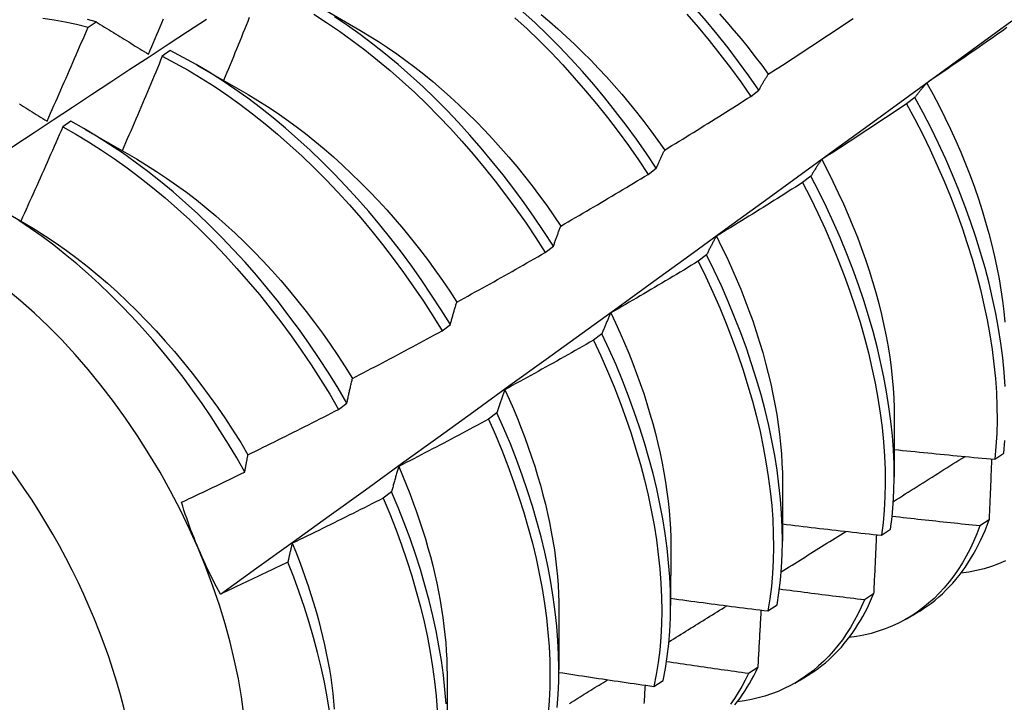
# Model space of a CAD drawing. Header units: inches. Extents: x 21 to 549, y 60 to 259.
# Tile 84 of 129: x 490.715 to 491.022, y 220.998 to 221.21. Entities that reach past the tile are written whole.
import ezdxf

# ---------------------------------------------------------------- set-up
doc = ezdxf.new("R2010")
doc.units = ezdxf.units.IN
doc.header["$MEASUREMENT"] = 0
doc.layers.add('Visible Edges(ANSI)', color=7, linetype='Continuous', lineweight=25)
doc.layers.add('Visible Tangent Edges(ANSI)', color=7, linetype='Continuous', lineweight=25)

msp = doc.modelspace()

# ---------------------------------------------------------------- linework, layer by layer
at = {"layer": 'Visible Edges(ANSI)'}
for p, q in [((490.80546, 221.21633), (490.82142, 221.2071)), ((490.73676, 221.20804), (490.73925, 221.20973)), ((490.76236, 221.20077), (490.75988, 221.19901)), ((490.77066, 221.19629), (490.78662, 221.18706)), ((490.94308, 221.18653), (490.94563, 221.18847)), ((490.9942, 221.18618), (490.99162, 221.18421)), ((490.73137, 221.17876), (490.72889, 221.17699)), ((490.73586, 221.17625), (490.75182, 221.16702)), ((490.91114, 221.16223), (490.91369, 221.16418)), ((490.96182, 221.16166), (490.95922, 221.1597)), ((490.70888, 221.15169), (490.71703, 221.14698)), ((490.87911, 221.13788), (490.88167, 221.13983)), ((490.92933, 221.13712), (490.92673, 221.13515)), ((490.84699, 221.11349), (490.84957, 221.11544)), ((490.89675, 221.11255), (490.89414, 221.11058)), ((490.81479, 221.08904), (490.81737, 221.091)), ((490.86407, 221.08796), (490.86145, 221.086)), ((490.98777, 221.08647), (490.98775, 221.06801)), ((491.01907, 221.0735), (491.02189, 221.0754)), ((490.95297, 221.06643), (490.95295, 221.04797)), ((490.83129, 221.06337), (490.82867, 221.0614)), ((491.01728, 221.05459), (491.01441, 221.05274)), ((490.98381, 221.04982), (490.98663, 221.05171)), ((490.91817, 221.04639), (490.91815, 221.02793)), ((490.98133, 221.03154), (490.97845, 221.0297)), ((490.88338, 221.02635), (490.88335, 221.00789)), ((490.94843, 221.02623), (490.95126, 221.02812)), ((490.99162, 221.02382), (490.99441, 221.02543)), ((490.94527, 221.0086), (490.94238, 221.00677)), ((490.84858, 221.00631), (490.84855, 220.98785)), ((490.91293, 221.00274), (490.91578, 221.00462)), ((490.95683, 221.00379), (490.95961, 221.00539))]:
    msp.add_line(p, q, dxfattribs=at)
at = {"layer": 'Visible Edges(ANSI)', "flags": 128}
for points in [[(490.91369, 221.16418), (490.91065, 221.1687), (490.90752, 221.17316), (490.90431, 221.17754), (490.90101, 221.18184), (490.89764, 221.18607), (490.89419, 221.1902), (490.89067, 221.19425), (490.88708, 221.19819), (490.88344, 221.20203), (490.87973, 221.20577), (490.87598, 221.20939), (490.87217, 221.2129)], [(490.94563, 221.18847), (490.94251, 221.19293), (490.9393, 221.19732), (490.93601, 221.20163), (490.93264, 221.20586), (490.92919, 221.21), (490.92568, 221.21405)], [(490.67819, 221.14757), (490.68416, 221.15154), (490.69012, 221.15551), (490.69608, 221.15947), (490.70205, 221.16343), (490.70802, 221.16739), (490.71398, 221.17134), (490.71995, 221.17529), (490.72592, 221.17923), (490.73189, 221.18317), (490.73786, 221.1871), (490.74383, 221.19103), (490.7498, 221.19495), (490.75577, 221.19887), (490.76174, 221.20279), (490.76772, 221.2067), (490.77369, 221.2106)], [(490.72272, 221.21087), (490.72618, 221.21037), (490.72968, 221.20973), (490.73321, 221.20896), (490.73676, 221.20804)], [(490.73925, 221.20973), (490.73661, 221.21041)], [(490.73925, 221.20973), (490.73992, 221.20931), (490.74059, 221.2089), (490.74127, 221.20848), (490.74194, 221.20807), (490.74262, 221.20765), (490.7433, 221.20724), (490.74398, 221.20682), (490.74465, 221.2064), (490.74533, 221.20598), (490.74601, 221.20556), (490.74669, 221.20514), (490.74738, 221.20472), (490.74806, 221.2043), (490.74874, 221.20388), (490.74943, 221.20346), (490.75011, 221.20304), (490.7508, 221.20262), (490.75148, 221.20219), (490.75217, 221.20177), (490.75286, 221.20135), (490.75355, 221.20092), (490.75424, 221.2005), (490.75493, 221.20007), (490.75562, 221.19964)], [(490.75562, 221.19964), (490.75614, 221.20087), (490.75666, 221.20209), (490.75718, 221.20331), (490.75769, 221.20453), (490.75821, 221.20575), (490.75873, 221.20698), (490.75924, 221.2082), (490.75975, 221.20942), (490.76027, 221.21065)], [(490.77798, 221.03151), (490.78928, 221.03963), (490.80058, 221.04776), (490.81186, 221.05589), (490.82314, 221.06402), (490.8344, 221.07214), (490.84565, 221.08027), (490.8569, 221.08839), (490.86813, 221.09652), (490.87935, 221.10464), (490.89057, 221.11276), (490.90177, 221.12088), (490.91296, 221.129), (490.92415, 221.13711), (490.93532, 221.14523), (490.94649, 221.15334), (490.95764, 221.16145), (490.96879, 221.16955), (490.97992, 221.17766), (490.99105, 221.18576), (491.00217, 221.19385), (491.01328, 221.20195), (491.02438, 221.21004)], [(490.78697, 221.21107), (490.78648, 221.20984), (490.78598, 221.20862), (490.78549, 221.20739), (490.78499, 221.20616), (490.7845, 221.20494), (490.784, 221.20371), (490.7835, 221.20249), (490.78301, 221.20126), (490.78251, 221.20004), (490.78201, 221.19881), (490.78151, 221.19759), (490.78101, 221.19636), (490.7805, 221.19514), (490.78, 221.19392), (490.7795, 221.19269), (490.77899, 221.19147)], [(490.80703, 221.21211), (490.81105, 221.20954), (490.81506, 221.20683), (490.81904, 221.20397), (490.82299, 221.20097), (490.82691, 221.19784), (490.8308, 221.19458), (490.83465, 221.1912), (490.83846, 221.18769), (490.84221, 221.18407), (490.84591, 221.18033), (490.84956, 221.17649), (490.85314, 221.17254), (490.85666, 221.1685), (490.86011, 221.16436), (490.86348, 221.16013), (490.86678, 221.15583), (490.86999, 221.15144), (490.87312, 221.14699), (490.87616, 221.14247), (490.87911, 221.13788)], [(490.88167, 221.13983), (490.87872, 221.14441), (490.87567, 221.14893), (490.87254, 221.15338), (490.86932, 221.15776), (490.86601, 221.16206), (490.86263, 221.16628), (490.85918, 221.17041), (490.85566, 221.17444), (490.85207, 221.17838), (490.84842, 221.18222), (490.84471, 221.18595), (490.84096, 221.18956), (490.83715, 221.19306), (490.8333, 221.19644), (490.8294, 221.19969), (490.82548, 221.20281), (490.82152, 221.20579), (490.81754, 221.20864), (490.81353, 221.21134)], [(490.86968, 221.21103), (490.87348, 221.20752), (490.87723, 221.20389), (490.88093, 221.20015), (490.88457, 221.1963), (490.88815, 221.19234), (490.89166, 221.18829), (490.89511, 221.18415), (490.89848, 221.17992), (490.90177, 221.17561), (490.90498, 221.17122), (490.9081, 221.16676), (490.91114, 221.16223)], [(490.87782, 221.21199), (490.88045, 221.20979), (490.88306, 221.20751), (490.88565, 221.20518), (490.88821, 221.20278), (490.89075, 221.20032), (490.89325, 221.1978), (490.89573, 221.19522), (490.89817, 221.19259), (490.90057, 221.18991), (490.90294, 221.18717), (490.90527, 221.18439), (490.90756, 221.18155), (490.90981, 221.17867), (490.91202, 221.17576), (490.91418, 221.1728), (490.9163, 221.1698)], [(490.92316, 221.21214), (490.92667, 221.20809), (490.93011, 221.20394), (490.93347, 221.19971), (490.93676, 221.19539), (490.93996, 221.191), (490.94308, 221.18653)], [(490.93332, 221.2122), (490.93561, 221.20964), (490.93786, 221.20704), (490.94007, 221.20439), (490.94225, 221.2017), (490.9444, 221.19898), (490.9465, 221.19621), (490.94856, 221.19341)], [(490.94856, 221.19341), (490.94967, 221.19412), (490.95078, 221.19484), (490.95188, 221.19555), (490.95299, 221.19627), (490.95409, 221.19698), (490.9552, 221.1977), (490.9563, 221.19842), (490.9574, 221.19913), (490.9585, 221.19985), (490.9596, 221.20058), (490.9607, 221.2013), (490.9618, 221.20202), (490.9629, 221.20274), (490.964, 221.20347), (490.9651, 221.20419), (490.9662, 221.20492), (490.96729, 221.20565), (490.96839, 221.20638), (490.96948, 221.20711), (490.97058, 221.20784), (490.97167, 221.20857), (490.97277, 221.2093), (490.97386, 221.21004), (490.97495, 221.21077)], [(490.72401, 221.17882), (490.72455, 221.18003), (490.72509, 221.18125), (490.72563, 221.18246), (490.72617, 221.18368), (490.72671, 221.18489), (490.72725, 221.18611), (490.72778, 221.18732), (490.72832, 221.18854), (490.72885, 221.18976), (490.72938, 221.19097), (490.72992, 221.19219), (490.73045, 221.19341), (490.73098, 221.19463), (490.73151, 221.19585), (490.73204, 221.19706), (490.73257, 221.19828), (490.73309, 221.1995), (490.73362, 221.20072), (490.73415, 221.20194), (490.73467, 221.20316), (490.7352, 221.20438), (490.73572, 221.2056), (490.73624, 221.20682), (490.73676, 221.20804)], [(490.82142, 221.2071), (490.8243, 221.2054), (490.82716, 221.20361), (490.83002, 221.20173), (490.83286, 221.19978), (490.83569, 221.19774), (490.8385, 221.19562), (490.8413, 221.19342), (490.84407, 221.19114), (490.84683, 221.18879), (490.84955, 221.18637), (490.85225, 221.18387), (490.85492, 221.18131), (490.85756, 221.17868), (490.86017, 221.17599), (490.86274, 221.17323), (490.86527, 221.17042), (490.86776, 221.16756), (490.87022, 221.16464), (490.87263, 221.16167), (490.875, 221.15865), (490.87731, 221.15558), (490.87958, 221.15248), (490.8818, 221.14933), (490.88397, 221.14614)], [(491.02284, 221.20794), (491.02176, 221.20718), (491.02069, 221.20642), (491.01961, 221.20566), (491.01853, 221.2049), (491.01745, 221.20414), (491.01637, 221.20339), (491.01529, 221.20263), (491.01421, 221.20188), (491.01312, 221.20112), (491.01204, 221.20037), (491.01096, 221.19962), (491.00987, 221.19887), (491.00879, 221.19812), (491.0077, 221.19737), (491.00661, 221.19663), (491.00553, 221.19588), (491.00444, 221.19513), (491.00335, 221.19439), (491.00226, 221.19365), (491.00117, 221.1929), (491.00008, 221.19216), (490.99899, 221.19142), (490.9979, 221.19068)], [(490.84957, 221.11544), (490.8467, 221.12007), (490.84374, 221.12464), (490.84069, 221.12915), (490.83755, 221.1336), (490.83432, 221.13798), (490.83102, 221.14227), (490.82763, 221.14649), (490.82418, 221.15061), (490.82065, 221.15464), (490.81706, 221.15858), (490.8134, 221.1624), (490.80969, 221.16613), (490.80593, 221.16973), (490.80212, 221.17322), (490.79827, 221.17659), (490.79437, 221.17984), (490.79045, 221.18295), (490.78649, 221.18592), (490.7825, 221.18876), (490.7785, 221.19146), (490.77448, 221.19401), (490.77044, 221.19642), (490.7664, 221.19867), (490.76236, 221.20077)], [(490.75988, 221.19901), (490.75937, 221.19778), (490.75886, 221.19655), (490.75835, 221.19532), (490.75783, 221.1941), (490.75732, 221.19287), (490.7568, 221.19164), (490.75629, 221.19041), (490.75577, 221.18918), (490.75525, 221.18796), (490.75474, 221.18673), (490.75422, 221.1855), (490.7537, 221.18428), (490.75318, 221.18305), (490.75266, 221.18182), (490.75213, 221.1806), (490.75161, 221.17937), (490.75109, 221.17815), (490.75056, 221.17692), (490.75004, 221.1757), (490.74951, 221.17447), (490.74898, 221.17325), (490.74846, 221.17202), (490.74793, 221.1708), (490.7474, 221.16958)], [(490.75988, 221.19901), (490.76392, 221.1969), (490.76796, 221.19464), (490.772, 221.19222), (490.77602, 221.18966), (490.78002, 221.18695), (490.784, 221.1841), (490.78796, 221.18111), (490.79188, 221.17799), (490.79577, 221.17474), (490.79963, 221.17136), (490.80343, 221.16786), (490.80719, 221.16425), (490.8109, 221.16052), (490.81455, 221.15668), (490.81813, 221.15274), (490.82165, 221.1487), (490.82511, 221.14457), (490.82848, 221.14035), (490.83178, 221.13605), (490.835, 221.13167), (490.83814, 221.12721), (490.84118, 221.1227), (490.84414, 221.11812), (490.84699, 221.11349)], [(490.94563, 221.18847), (490.94575, 221.18869), (490.94587, 221.18891), (490.94599, 221.18913), (490.9461, 221.18934), (490.94622, 221.18956), (490.94634, 221.18977), (490.94646, 221.18998), (490.94658, 221.19019), (490.9467, 221.1904), (490.94682, 221.19061), (490.94694, 221.19082), (490.94707, 221.19102), (490.94719, 221.19123), (490.94731, 221.19143), (490.94743, 221.19164), (490.94756, 221.19184), (490.94768, 221.19204), (490.94781, 221.19224), (490.94793, 221.19244), (490.94806, 221.19263), (490.94818, 221.19283), (490.94831, 221.19303), (490.94844, 221.19322), (490.94856, 221.19341)], [(490.9979, 221.19068), (490.99774, 221.19051), (490.99758, 221.19033), (490.99742, 221.19015), (490.99726, 221.18997), (490.9971, 221.18979), (490.99694, 221.18961), (490.99679, 221.18943), (490.99663, 221.18925), (490.99647, 221.18906), (490.99632, 221.18888), (490.99616, 221.18869), (490.99601, 221.18851), (490.99586, 221.18832), (490.9957, 221.18813), (490.99555, 221.18794), (490.9954, 221.18775), (490.99525, 221.18755), (490.9951, 221.18736), (490.99495, 221.18716), (490.9948, 221.18697), (490.99465, 221.18677), (490.9945, 221.18657), (490.99435, 221.18638), (490.9942, 221.18618)], [(490.9979, 221.19068), (490.99985, 221.18713), (491.00172, 221.18355), (491.00352, 221.17995), (491.00525, 221.17634), (491.0069, 221.17272), (491.00847, 221.16909), (491.00996, 221.16546), (491.01137, 221.16183), (491.0127, 221.1582), (491.01395, 221.15458), (491.01512, 221.15096), (491.01621, 221.14736), (491.01721, 221.14378), (491.01813, 221.14022), (491.01897, 221.13668), (491.01972, 221.13317), (491.02038, 221.12969), (491.02096, 221.12625), (491.02145, 221.12284), (491.02185, 221.11947), (491.02216, 221.11615)], [(490.78662, 221.18706), (490.78962, 221.18527), (490.79262, 221.18338), (490.7956, 221.1814), (490.79858, 221.17932), (490.80154, 221.17716), (490.80448, 221.17491), (490.8074, 221.17257), (490.8103, 221.17015), (490.81317, 221.16765), (490.81601, 221.16508), (490.81883, 221.16243), (490.82161, 221.15971), (490.82436, 221.15693), (490.82707, 221.15407), (490.82974, 221.15115), (490.83237, 221.14817), (490.83495, 221.14514), (490.83748, 221.14204), (490.83997, 221.13889), (490.8424, 221.13569), (490.84478, 221.13244), (490.8471, 221.12915), (490.84937, 221.12581), (490.85157, 221.12244)], [(490.9163, 221.1698), (490.91742, 221.17049), (490.91855, 221.17117), (490.91967, 221.17186), (490.92079, 221.17255), (490.92191, 221.17324), (490.92303, 221.17393), (490.92415, 221.17462), (490.92527, 221.17531), (490.92639, 221.17601), (490.9275, 221.1767), (490.92862, 221.1774), (490.92974, 221.17809), (490.93085, 221.17879), (490.93197, 221.17949), (490.93308, 221.18019), (490.9342, 221.18089), (490.93531, 221.18159), (490.93642, 221.18229), (490.93753, 221.183), (490.93864, 221.1837), (490.93975, 221.18441), (490.94086, 221.18512), (490.94197, 221.18582), (490.94308, 221.18653)], [(491.02231, 221.0962), (491.02199, 221.1006), (491.02154, 221.10508), (491.02096, 221.10962), (491.02023, 221.11422), (491.01938, 221.11887), (491.0184, 221.12357), (491.01728, 221.12831), (491.01603, 221.13308), (491.01466, 221.13788), (491.01315, 221.14271), (491.01152, 221.14755), (491.00977, 221.15241), (491.0079, 221.15726), (491.0059, 221.16212), (491.00379, 221.16697), (491.00156, 221.17181), (490.99922, 221.17662), (490.99676, 221.18142), (490.9942, 221.18618)], [(490.71538, 221.18416), (490.71604, 221.18375), (490.7167, 221.18334), (490.71736, 221.18293), (490.71802, 221.18252), (490.71868, 221.18211), (490.71934, 221.1817), (490.72001, 221.18129), (490.72067, 221.18088), (490.72134, 221.18047), (490.72201, 221.18006), (490.72267, 221.17964), (490.72334, 221.17923), (490.72401, 221.17882)], [(490.99162, 221.18421), (490.99052, 221.18348), (490.98943, 221.18274), (490.98833, 221.18201), (490.98724, 221.18128), (490.98614, 221.18055), (490.98504, 221.17981), (490.98394, 221.17908), (490.98285, 221.17836), (490.98175, 221.17763), (490.98065, 221.1769), (490.97955, 221.17618), (490.97844, 221.17545), (490.97734, 221.17473), (490.97624, 221.174), (490.97514, 221.17328), (490.97403, 221.17256), (490.97293, 221.17184), (490.97182, 221.17112), (490.97072, 221.17041), (490.96961, 221.16969), (490.96851, 221.16897), (490.9674, 221.16826), (490.96629, 221.16755), (490.96518, 221.16683)], [(490.99162, 221.18421), (490.99417, 221.17945), (490.99661, 221.17466), (490.99895, 221.16984), (491.00117, 221.165), (491.00327, 221.16015), (491.00526, 221.1553), (491.00712, 221.15044), (491.00887, 221.14558), (491.01049, 221.14074), (491.01198, 221.13592), (491.01335, 221.13112), (491.01458, 221.12635), (491.01569, 221.12161), (491.01667, 221.11691), (491.01751, 221.11227), (491.01822, 221.10767), (491.0188, 221.10314), (491.01924, 221.09866), (491.01955, 221.09426), (491.01972, 221.08994), (491.01976, 221.08569), (491.01966, 221.08154), (491.01943, 221.07747), (491.01907, 221.0735)], [(490.81737, 221.091), (490.8146, 221.09568), (490.81173, 221.1003), (490.80876, 221.10487), (490.80571, 221.10938), (490.80256, 221.11382), (490.79933, 221.11819), (490.79602, 221.12248), (490.79263, 221.12669), (490.78917, 221.13081), (490.78564, 221.13484), (490.78204, 221.13877), (490.77839, 221.14259), (490.77467, 221.1463), (490.77091, 221.14991), (490.7671, 221.15339), (490.76324, 221.15675), (490.75934, 221.15998), (490.75541, 221.16309), (490.75145, 221.16606), (490.74747, 221.16889), (490.74346, 221.17158), (490.73944, 221.17412), (490.73541, 221.17652), (490.73137, 221.17876)], [(490.72889, 221.17699), (490.72835, 221.17577), (490.72782, 221.17454), (490.72728, 221.17332), (490.72674, 221.17209), (490.72621, 221.17087), (490.72567, 221.16964), (490.72513, 221.16842), (490.72459, 221.1672), (490.72405, 221.16597), (490.72351, 221.16475), (490.72296, 221.16353), (490.72242, 221.16231), (490.72188, 221.16109), (490.72133, 221.15986), (490.72079, 221.15864), (490.72024, 221.15742), (490.71969, 221.1562), (490.71914, 221.15498), (490.71859, 221.15376), (490.71804, 221.15254), (490.71749, 221.15132), (490.71694, 221.1501), (490.71639, 221.14888), (490.71584, 221.14766)], [(490.72889, 221.17699), (490.73293, 221.17474), (490.73696, 221.17233), (490.74098, 221.16978), (490.74498, 221.16708), (490.74897, 221.16424), (490.75293, 221.16126), (490.75685, 221.15814), (490.76075, 221.1549), (490.7646, 221.15153), (490.76841, 221.14804), (490.77217, 221.14443), (490.77588, 221.1407), (490.77953, 221.13687), (490.78312, 221.13294), (490.78665, 221.1289), (490.7901, 221.12478), (490.79349, 221.12056), (490.79679, 221.11626), (490.80002, 221.11189), (490.80316, 221.10744), (490.80621, 221.10293), (490.80917, 221.09835), (490.81203, 221.09372), (490.81479, 221.08904)], [(490.91369, 221.16418), (490.9138, 221.16443), (490.9139, 221.16467), (490.91401, 221.16492), (490.91411, 221.16516), (490.91422, 221.1654), (490.91432, 221.16565), (490.91443, 221.16589), (490.91453, 221.16613), (490.91464, 221.16636), (490.91475, 221.1666), (490.91486, 221.16684), (490.91497, 221.16707), (490.91507, 221.16731), (490.91518, 221.16754), (490.91529, 221.16777), (490.9154, 221.168), (490.91551, 221.16823), (490.91563, 221.16846), (490.91574, 221.16868), (490.91585, 221.16891), (490.91596, 221.16914), (490.91607, 221.16936), (490.91619, 221.16958), (490.9163, 221.1698)], [(490.75182, 221.16702), (490.75497, 221.16514), (490.7581, 221.16317), (490.76123, 221.16109), (490.76434, 221.15891), (490.76743, 221.15664), (490.7705, 221.15427), (490.77355, 221.15182), (490.77657, 221.14927), (490.77957, 221.14664), (490.78253, 221.14392), (490.78545, 221.14112), (490.78834, 221.13824), (490.79119, 221.13529), (490.79399, 221.13226), (490.79674, 221.12916), (490.79945, 221.126), (490.80211, 221.12277), (490.80471, 221.11948), (490.80726, 221.11613), (490.80975, 221.11273), (490.81218, 221.10929), (490.81455, 221.1058), (490.81686, 221.10226), (490.8191, 221.09869)], [(490.96518, 221.16683), (490.96503, 221.16663), (490.96489, 221.16643), (490.96474, 221.16622), (490.9646, 221.16601), (490.96445, 221.16581), (490.96431, 221.1656), (490.96417, 221.16539), (490.96402, 221.16518), (490.96388, 221.16497), (490.96374, 221.16475), (490.9636, 221.16454), (490.96346, 221.16432), (490.96332, 221.16411), (490.96318, 221.16389), (490.96304, 221.16367), (490.9629, 221.16345), (490.96276, 221.16323), (490.96263, 221.16301), (490.96249, 221.16279), (490.96236, 221.16256), (490.96222, 221.16234), (490.96208, 221.16211), (490.96195, 221.16189), (490.96182, 221.16166)], [(490.96518, 221.16683), (490.96697, 221.16341), (490.96869, 221.15997), (490.97035, 221.15652), (490.97193, 221.15306), (490.97345, 221.14959), (490.97489, 221.14612), (490.97627, 221.14265), (490.97757, 221.13917), (490.9788, 221.13571), (490.97995, 221.13225), (490.98103, 221.12881), (490.98203, 221.12538), (490.98295, 221.12196), (490.9838, 221.11857), (490.98456, 221.1152), (490.98524, 221.11186), (490.98585, 221.10855), (490.98637, 221.10528), (490.9868, 221.10204), (490.98716, 221.09884), (490.98744, 221.09568), (490.98763, 221.09256), (490.98774, 221.08949), (490.98778, 221.08647)], [(490.88397, 221.14614), (490.88511, 221.1468), (490.88625, 221.14746), (490.88739, 221.14812), (490.88852, 221.14878), (490.88966, 221.14945), (490.89079, 221.15011), (490.89193, 221.15078), (490.89306, 221.15144), (490.8942, 221.15211), (490.89533, 221.15278), (490.89647, 221.15344), (490.8976, 221.15411), (490.89873, 221.15479), (490.89986, 221.15546), (490.90099, 221.15613), (490.90212, 221.1568), (490.90325, 221.15748), (490.90438, 221.15816), (490.90551, 221.15883), (490.90663, 221.15951), (490.90776, 221.16019), (490.90889, 221.16087), (490.91001, 221.16155), (490.91114, 221.16223)], [(490.98663, 221.05171), (490.98711, 221.05559), (490.98746, 221.05957), (490.98767, 221.06365), (490.98775, 221.06782), (490.98769, 221.07208), (490.9875, 221.07642), (490.98717, 221.08083), (490.98671, 221.08531), (490.98612, 221.08985), (490.98539, 221.09445), (490.98453, 221.09911), (490.98353, 221.10381), (490.98241, 221.10855), (490.98116, 221.11333), (490.97977, 221.11813), (490.97826, 221.12296), (490.97662, 221.1278), (490.97486, 221.13265), (490.97298, 221.13751), (490.97098, 221.14237), (490.96886, 221.14722), (490.96662, 221.15205), (490.96427, 221.15687), (490.96182, 221.16166)], [(490.95922, 221.1597), (490.95811, 221.15899), (490.957, 221.15828), (490.95589, 221.15757), (490.95477, 221.15687), (490.95366, 221.15616), (490.95255, 221.15546), (490.95143, 221.15475), (490.95031, 221.15405), (490.9492, 221.15335), (490.94808, 221.15265), (490.94696, 221.15195), (490.94585, 221.15125), (490.94473, 221.15056), (490.94361, 221.14986), (490.94249, 221.14917), (490.94137, 221.14847), (490.94025, 221.14778), (490.93913, 221.14709), (490.938, 221.1464), (490.93688, 221.14571), (490.93576, 221.14502), (490.93463, 221.14433), (490.93351, 221.14365), (490.93238, 221.14296)], [(490.95922, 221.1597), (490.96167, 221.15491), (490.96401, 221.15009), (490.96624, 221.14525), (490.96835, 221.1404), (490.97034, 221.13554), (490.97222, 221.13069), (490.97397, 221.12583), (490.9756, 221.12099), (490.9771, 221.11616), (490.97847, 221.11136), (490.97972, 221.10659), (490.98083, 221.10185), (490.98181, 221.09715), (490.98266, 221.0925), (490.98338, 221.0879), (490.98397, 221.08336), (490.98442, 221.07889), (490.98473, 221.07448), (490.98492, 221.07015), (490.98496, 221.0659), (490.98487, 221.06174), (490.98465, 221.05767), (490.9843, 221.05369), (490.98381, 221.04982)], [(490.78558, 221.06952), (490.78308, 221.07389), (490.7805, 221.07822), (490.77784, 221.08249), (490.77508, 221.08672), (490.77225, 221.09089), (490.76933, 221.09499), (490.76634, 221.09903), (490.76328, 221.10299), (490.76016, 221.10686), (490.75697, 221.11065), (490.75373, 221.11434), (490.75044, 221.11793), (490.74709, 221.12143), (490.74369, 221.12482), (490.74025, 221.12811), (490.73676, 221.13129), (490.73323, 221.13436), (490.72967, 221.13731), (490.72608, 221.14014), (490.72247, 221.14283), (490.71884, 221.14539), (490.71521, 221.14781)], [(490.71703, 221.14698), (490.7203, 221.14502), (490.72357, 221.14296), (490.72683, 221.14078), (490.73007, 221.1385), (490.73329, 221.13611), (490.73648, 221.13362), (490.73965, 221.13102), (490.74279, 221.12832), (490.7459, 221.12553), (490.74897, 221.12265), (490.752, 221.11969), (490.75499, 221.11664), (490.75794, 221.11351), (490.76083, 221.1103), (490.76368, 221.10702), (490.76648, 221.10368), (490.76921, 221.10027), (490.77189, 221.0968), (490.77451, 221.09327), (490.77706, 221.08969), (490.77954, 221.08606), (490.78195, 221.08238), (490.78429, 221.07866), (490.78655, 221.07491)], [(490.88167, 221.13983), (490.88176, 221.14011), (490.88186, 221.14038), (490.88195, 221.14066), (490.88204, 221.14093), (490.88213, 221.1412), (490.88222, 221.14147), (490.88232, 221.14174), (490.88241, 221.14201), (490.88251, 221.14228), (490.8826, 221.14254), (490.8827, 221.14281), (490.88279, 221.14307), (490.88289, 221.14333), (490.88298, 221.14359), (490.88308, 221.14385), (490.88318, 221.14411), (490.88328, 221.14437), (490.88337, 221.14463), (490.88347, 221.14488), (490.88357, 221.14514), (490.88367, 221.14539), (490.88377, 221.14564), (490.88387, 221.14589), (490.88397, 221.14614)], [(490.93238, 221.14296), (490.93225, 221.14273), (490.93212, 221.1425), (490.93198, 221.14226), (490.93185, 221.14203), (490.93172, 221.14179), (490.93159, 221.14156), (490.93146, 221.14132), (490.93133, 221.14108), (490.9312, 221.14084), (490.93107, 221.1406), (490.93095, 221.14036), (490.93082, 221.14011), (490.93069, 221.13987), (490.93057, 221.13963), (490.93044, 221.13938), (490.93032, 221.13913), (490.93019, 221.13888), (490.93007, 221.13863), (490.92994, 221.13838), (490.92982, 221.13813), (490.9297, 221.13788), (490.92958, 221.13763), (490.92945, 221.13737), (490.92933, 221.13712)], [(490.93238, 221.14296), (490.93402, 221.13968), (490.9356, 221.13639), (490.93711, 221.13309), (490.93856, 221.12979), (490.93995, 221.12648), (490.94126, 221.12317), (490.94252, 221.11986), (490.9437, 221.11656), (490.94481, 221.11327), (490.94585, 221.10998), (490.94683, 221.10671), (490.94773, 221.10345), (490.94856, 221.10021), (490.94932, 221.09699), (490.95001, 221.09379), (490.95062, 221.09061), (490.95117, 221.08747), (490.95164, 221.08435), (490.95204, 221.08127), (490.95237, 221.07822), (490.95263, 221.07521), (490.95281, 221.07224), (490.95292, 221.06931), (490.95296, 221.06643)], [(490.85157, 221.12244), (490.85272, 221.12307), (490.85388, 221.1237), (490.85503, 221.12434), (490.85618, 221.12497), (490.85734, 221.12561), (490.85849, 221.12624), (490.85964, 221.12688), (490.86079, 221.12752), (490.86194, 221.12816), (490.86309, 221.1288), (490.86423, 221.12944), (490.86538, 221.13009), (490.86653, 221.13073), (490.86768, 221.13138), (490.86882, 221.13202), (490.86997, 221.13267), (490.87111, 221.13332), (490.87226, 221.13397), (490.8734, 221.13462), (490.87454, 221.13527), (490.87568, 221.13592), (490.87683, 221.13657), (490.87797, 221.13723), (490.87911, 221.13788)], [(490.95126, 221.02812), (490.95187, 221.0319), (490.95234, 221.03579), (490.95267, 221.03978), (490.95288, 221.04386), (490.95295, 221.04803), (490.95288, 221.0523), (490.95268, 221.05664), (490.95235, 221.06105), (490.95188, 221.06554), (490.95128, 221.07008), (490.95054, 221.07469), (490.94967, 221.07935), (490.94867, 221.08405), (490.94754, 221.08879), (490.94628, 221.09357), (490.94489, 221.09838), (490.94337, 221.1032), (490.94172, 221.10805), (490.93996, 221.1129), (490.93807, 221.11776), (490.93606, 221.12262), (490.93393, 221.12747), (490.93169, 221.1323), (490.92933, 221.13712)], [(490.92673, 221.13515), (490.9256, 221.13447), (490.92447, 221.13379), (490.92335, 221.13311), (490.92222, 221.13243), (490.92109, 221.13175), (490.91996, 221.13107), (490.91882, 221.1304), (490.91769, 221.12972), (490.91656, 221.12905), (490.91543, 221.12838), (490.91429, 221.1277), (490.91316, 221.12703), (490.91202, 221.12636), (490.91089, 221.12569), (490.90975, 221.12503), (490.90862, 221.12436), (490.90748, 221.1237), (490.90634, 221.12303), (490.9052, 221.12237), (490.90406, 221.12171), (490.90292, 221.12104), (490.90178, 221.12038), (490.90064, 221.11972), (490.8995, 221.11907)], [(490.92673, 221.13515), (490.92908, 221.13034), (490.93131, 221.1255), (490.93343, 221.12065), (490.93543, 221.11579), (490.93731, 221.11094), (490.93907, 221.10608), (490.9407, 221.10124), (490.94221, 221.09641), (490.94359, 221.09161), (490.94485, 221.08683), (490.94597, 221.08209), (490.94696, 221.07739), (490.94782, 221.07274), (490.94855, 221.06814), (490.94914, 221.06359), (490.9496, 221.05911), (490.94992, 221.0547), (490.95011, 221.05037), (490.95016, 221.04611), (490.95008, 221.04195), (490.94987, 221.03787), (490.94952, 221.03389), (490.94904, 221.03001), (490.94843, 221.02623)], [(490.84957, 221.11544), (490.84965, 221.11574), (490.84973, 221.11605), (490.8498, 221.11635), (490.84988, 221.11665), (490.84997, 221.11695), (490.85005, 221.11725), (490.85013, 221.11755), (490.85021, 221.11784), (490.85029, 221.11814), (490.85037, 221.11843), (490.85046, 221.11873), (490.85054, 221.11902), (490.85062, 221.11931), (490.85071, 221.1196), (490.85079, 221.11989), (490.85088, 221.12018), (490.85096, 221.12046), (490.85105, 221.12075), (490.85113, 221.12103), (490.85122, 221.12132), (490.85131, 221.1216), (490.85139, 221.12188), (490.85148, 221.12216), (490.85157, 221.12244)], [(490.8995, 221.11907), (490.89938, 221.11881), (490.89926, 221.11855), (490.89914, 221.11829), (490.89902, 221.11802), (490.8989, 221.11776), (490.89879, 221.11749), (490.89867, 221.11723), (490.89855, 221.11696), (490.89844, 221.11669), (490.89832, 221.11643), (490.8982, 221.11616), (490.89809, 221.11588), (490.89798, 221.11561), (490.89786, 221.11534), (490.89775, 221.11507), (490.89764, 221.11479), (490.89752, 221.11451), (490.89741, 221.11424), (490.8973, 221.11396), (490.89719, 221.11368), (490.89708, 221.1134), (490.89697, 221.11312), (490.89686, 221.11283), (490.89675, 221.11255)], [(490.8995, 221.11907), (490.90099, 221.11594), (490.90242, 221.1128), (490.90379, 221.10966), (490.9051, 221.10651), (490.90635, 221.10336), (490.90754, 221.10022), (490.90868, 221.09707), (490.90975, 221.09394), (490.91076, 221.09081), (490.9117, 221.08769), (490.91259, 221.08458), (490.91341, 221.08149), (490.91417, 221.07841), (490.91487, 221.07536), (490.9155, 221.07232), (490.91606, 221.06932), (490.91656, 221.06633), (490.917, 221.06338), (490.91736, 221.06045), (490.91766, 221.05756), (490.9179, 221.05471), (490.91806, 221.05189), (490.91816, 221.04911), (490.91819, 221.04637)], [(490.8191, 221.09869), (490.82027, 221.0993), (490.82143, 221.0999), (490.8226, 221.10051), (490.82377, 221.10112), (490.82494, 221.10172), (490.8261, 221.10233), (490.82727, 221.10294), (490.82843, 221.10356), (490.8296, 221.10417), (490.83076, 221.10478), (490.83192, 221.1054), (490.83309, 221.10601), (490.83425, 221.10663), (490.83541, 221.10725), (490.83657, 221.10787), (490.83773, 221.10849), (490.83889, 221.10911), (490.84005, 221.10973), (490.84121, 221.11035), (490.84237, 221.11098), (490.84353, 221.1116), (490.84468, 221.11223), (490.84584, 221.11286), (490.84699, 221.11349)], [(490.91578, 221.00462), (490.9165, 221.0083), (490.9171, 221.01209), (490.91756, 221.01598), (490.91789, 221.01998), (490.91809, 221.02407), (490.91815, 221.02825), (490.91808, 221.03251), (490.91787, 221.03686), (490.91753, 221.04128), (490.91705, 221.04576), (490.91644, 221.05032), (490.9157, 221.05492), (490.91482, 221.05958), (490.91381, 221.06429), (490.91267, 221.06904), (490.9114, 221.07382), (490.91, 221.07862), (490.90848, 221.08345), (490.90682, 221.0883), (490.90505, 221.09315), (490.90315, 221.09801), (490.90114, 221.10287), (490.899, 221.10772), (490.89675, 221.11255)], [(490.89414, 221.11058), (490.893, 221.10993), (490.89185, 221.10927), (490.89071, 221.10862), (490.88956, 221.10797), (490.88842, 221.10732), (490.88727, 221.10667), (490.88612, 221.10602), (490.88498, 221.10537), (490.88383, 221.10473), (490.88268, 221.10408), (490.88153, 221.10344), (490.88038, 221.10279), (490.87923, 221.10215), (490.87808, 221.10151), (490.87693, 221.10087), (490.87577, 221.10023), (490.87462, 221.09959), (490.87347, 221.09896), (490.87231, 221.09832), (490.87116, 221.09769), (490.87, 221.09705), (490.86885, 221.09642), (490.86769, 221.09579), (490.86653, 221.09516)], [(490.89414, 221.11058), (490.89638, 221.10575), (490.89851, 221.1009), (490.90052, 221.09604), (490.9024, 221.09118), (490.90417, 221.08633), (490.90581, 221.08149), (490.90733, 221.07666), (490.90872, 221.07185), (490.90998, 221.06707), (490.91111, 221.06233), (490.91211, 221.05763), (490.91297, 221.05297), (490.91371, 221.04837), (490.91431, 221.04382), (490.91477, 221.03934), (490.91511, 221.03492), (490.9153, 221.03058), (490.91537, 221.02633), (490.91529, 221.02215), (490.91509, 221.01807), (490.91475, 221.01408), (490.91428, 221.01019), (490.91367, 221.00641), (490.91293, 221.00274)], [(490.81737, 221.091), (490.81744, 221.09133), (490.81751, 221.09167), (490.81758, 221.092), (490.81765, 221.09233), (490.81772, 221.09266), (490.81778, 221.09298), (490.81785, 221.09331), (490.81792, 221.09364), (490.818, 221.09396), (490.81807, 221.09428), (490.81814, 221.09461), (490.81821, 221.09493), (490.81828, 221.09525), (490.81835, 221.09557), (490.81843, 221.09588), (490.8185, 221.0962), (490.81857, 221.09652), (490.81865, 221.09683), (490.81872, 221.09714), (490.8188, 221.09746), (490.81887, 221.09777), (490.81895, 221.09808), (490.81902, 221.09839), (490.8191, 221.09869)], [(490.86653, 221.09516), (490.86643, 221.09487), (490.86632, 221.09458), (490.86621, 221.09429), (490.8661, 221.094), (490.866, 221.09371), (490.86589, 221.09342), (490.86579, 221.09312), (490.86568, 221.09283), (490.86558, 221.09253), (490.86547, 221.09224), (490.86537, 221.09194), (490.86527, 221.09164), (490.86517, 221.09134), (490.86506, 221.09104), (490.86496, 221.09073), (490.86486, 221.09043), (490.86476, 221.09013), (490.86466, 221.08982), (490.86456, 221.08951), (490.86446, 221.08921), (490.86437, 221.0889), (490.86427, 221.08859), (490.86417, 221.08828), (490.86407, 221.08796)], [(490.86653, 221.09516), (490.86788, 221.09218), (490.86918, 221.08919), (490.87042, 221.08621), (490.87161, 221.08322), (490.87275, 221.08024), (490.87383, 221.07725), (490.87486, 221.07428), (490.87583, 221.07131), (490.87674, 221.06835), (490.8776, 221.0654), (490.8784, 221.06246), (490.87914, 221.05954), (490.87982, 221.05664), (490.88044, 221.05376), (490.881, 221.05089), (490.88151, 221.04805), (490.88195, 221.04524), (490.88233, 221.04245), (490.88265, 221.03969), (490.88292, 221.03695), (490.88312, 221.03425), (490.88326, 221.03158), (490.88335, 221.02895), (490.88337, 221.02636)], [(490.78655, 221.07491), (490.78773, 221.07549), (490.78892, 221.07606), (490.7901, 221.07664), (490.79128, 221.07722), (490.79246, 221.0778), (490.79364, 221.07839), (490.79482, 221.07897), (490.796, 221.07955), (490.79718, 221.08014), (490.79836, 221.08072), (490.79953, 221.08131), (490.80071, 221.0819), (490.80189, 221.08249), (490.80306, 221.08308), (490.80424, 221.08367), (490.80542, 221.08426), (490.80659, 221.08486), (490.80776, 221.08545), (490.80894, 221.08605), (490.81011, 221.08665), (490.81128, 221.08724), (490.81245, 221.08784), (490.81362, 221.08844), (490.81479, 221.08904)], [(490.88279, 220.99618), (490.88311, 221.00018), (490.8833, 221.00427), (490.88335, 221.00846), (490.88327, 221.01273), (490.88305, 221.01708), (490.8827, 221.0215), (490.88222, 221.02599), (490.8816, 221.03055), (490.88085, 221.03516), (490.87997, 221.03982), (490.87895, 221.04453), (490.8778, 221.04928), (490.87652, 221.05406), (490.87512, 221.05887), (490.87358, 221.0637), (490.87192, 221.06855), (490.87014, 221.0734), (490.86824, 221.07826), (490.86621, 221.08312), (490.86407, 221.08796)], [(490.86145, 221.086), (490.8603, 221.08537), (490.85914, 221.08474), (490.85798, 221.08412), (490.85681, 221.08349), (490.85565, 221.08287), (490.85449, 221.08225), (490.85333, 221.08163), (490.85217, 221.08101), (490.851, 221.08039), (490.84984, 221.07977), (490.84867, 221.07916), (490.84751, 221.07854), (490.84634, 221.07793), (490.84517, 221.07731), (490.84401, 221.0767), (490.84284, 221.07609), (490.84167, 221.07548), (490.8405, 221.07487), (490.83933, 221.07426), (490.83816, 221.07365), (490.83699, 221.07305), (490.83582, 221.07244), (490.83465, 221.07184), (490.83348, 221.07124)], [(490.86145, 221.086), (490.86359, 221.08115), (490.8656, 221.07629), (490.8675, 221.07143), (490.86927, 221.06658), (490.87092, 221.06173), (490.87244, 221.0569), (490.87384, 221.0521), (490.87511, 221.04732), (490.87625, 221.04257), (490.87725, 221.03787), (490.87813, 221.03321), (490.87887, 221.0286), (490.87948, 221.02405), (490.87995, 221.01956), (490.88029, 221.01514), (490.8805, 221.0108), (490.88057, 221.00654), (490.8805, 221.00236), (490.88031, 220.99827), (490.87997, 220.99428)], [(491.02189, 221.0754), (491.02224, 221.07937)], [(490.78558, 221.06952), (490.78561, 221.06975), (490.78565, 221.06998), (490.78569, 221.0702), (490.78573, 221.07043), (490.78577, 221.07066), (490.78581, 221.07089), (490.78585, 221.07112), (490.78589, 221.07134), (490.78593, 221.07157), (490.78597, 221.0718), (490.78601, 221.07202), (490.78605, 221.07225), (490.78609, 221.07247), (490.78613, 221.0727), (490.78618, 221.07292), (490.78622, 221.07314), (490.78626, 221.07336), (490.7863, 221.07359), (490.78634, 221.07381), (490.78638, 221.07403), (490.78642, 221.07425), (490.78647, 221.07447), (490.78651, 221.07469), (490.78655, 221.07491)], [(490.98776, 221.07653), (490.98906, 221.0764), (490.99036, 221.07626), (490.99167, 221.07613), (490.99297, 221.07599), (490.99427, 221.07586), (490.99558, 221.07573), (490.99688, 221.0756), (490.99819, 221.07547), (490.99949, 221.07534), (491.00079, 221.07521), (491.0021, 221.07508), (491.0034, 221.07496), (491.00471, 221.07483), (491.00601, 221.0747), (491.00732, 221.07458), (491.00862, 221.07446), (491.00993, 221.07433), (491.01123, 221.07421), (491.01254, 221.07409), (491.01385, 221.07397), (491.01515, 221.07385), (491.01646, 221.07373), (491.01776, 221.07362), (491.01907, 221.0735)], [(490.98751, 221.06035), (490.98843, 221.06094), (490.98936, 221.06152), (490.99028, 221.0621), (490.99121, 221.06268), (490.99213, 221.06327), (490.99306, 221.06385), (490.99398, 221.06443), (490.99491, 221.06502), (490.99583, 221.0656), (490.99676, 221.06618), (490.99768, 221.06677), (490.99861, 221.06735), (490.99953, 221.06793), (491.00046, 221.06852), (491.00138, 221.0691), (491.0023, 221.06968), (491.00323, 221.07027), (491.00415, 221.07085), (491.00508, 221.07144), (491.006, 221.07202), (491.00693, 221.0726), (491.00785, 221.07319), (491.00877, 221.07377), (491.0097, 221.07436)], [(491.01806, 221.07359), (491.01803, 221.0728), (491.018, 221.07202), (491.01797, 221.07123), (491.01794, 221.07044), (491.01791, 221.06965), (491.01788, 221.06886), (491.01784, 221.06808), (491.01781, 221.06729), (491.01778, 221.0665), (491.01775, 221.0657), (491.01772, 221.06491), (491.01768, 221.06412), (491.01765, 221.06333), (491.01762, 221.06254), (491.01759, 221.06175), (491.01755, 221.06095), (491.01752, 221.06016), (491.01749, 221.05936), (491.01745, 221.05857), (491.01742, 221.05777), (491.01739, 221.05698), (491.01735, 221.05618), (491.01732, 221.05539), (491.01728, 221.05459)], [(490.76582, 221.06008), (490.76665, 221.06047), (490.76748, 221.06086), (490.7683, 221.06125), (490.76913, 221.06163), (490.76995, 221.06202), (490.77078, 221.06241), (490.7716, 221.0628), (490.77242, 221.06319), (490.77325, 221.06359), (490.77407, 221.06398), (490.7749, 221.06437), (490.77572, 221.06476), (490.77654, 221.06516), (490.77736, 221.06555), (490.77819, 221.06594), (490.77901, 221.06634), (490.77983, 221.06673), (490.78065, 221.06713), (490.78147, 221.06753), (490.78229, 221.06792), (490.78312, 221.06832), (490.78394, 221.06872), (490.78476, 221.06912), (490.78558, 221.06952)], [(490.83348, 221.07124), (490.83338, 221.07092), (490.83329, 221.07061), (490.83319, 221.07029), (490.8331, 221.06997), (490.833, 221.06965), (490.83291, 221.06933), (490.83281, 221.06901), (490.83272, 221.06868), (490.83263, 221.06836), (490.83254, 221.06803), (490.83244, 221.06771), (490.83235, 221.06738), (490.83226, 221.06705), (490.83217, 221.06672), (490.83208, 221.06639), (490.83199, 221.06606), (490.8319, 221.06573), (490.83181, 221.06539), (490.83173, 221.06506), (490.83164, 221.06472), (490.83155, 221.06438), (490.83146, 221.06405), (490.83138, 221.06371), (490.83129, 221.06337)], [(490.83348, 221.07124), (490.83469, 221.06842), (490.83585, 221.0656), (490.83697, 221.06278), (490.83803, 221.05996), (490.83904, 221.05714), (490.84001, 221.05433), (490.84092, 221.05152), (490.84178, 221.04872), (490.84259, 221.04593), (490.84335, 221.04316), (490.84406, 221.04039), (490.84472, 221.03764), (490.84532, 221.03491), (490.84588, 221.03219), (490.84638, 221.02949), (490.84683, 221.02681), (490.84723, 221.02416), (490.84758, 221.02152), (490.84787, 221.01892), (490.84811, 221.01634), (490.8483, 221.01378), (490.84844, 221.01126), (490.84852, 221.00877), (490.84855, 221.00631)], [(490.84824, 220.9973), (490.84788, 221.00173), (490.84739, 221.00622), (490.84676, 221.01078), (490.846, 221.0154), (490.84511, 221.02006), (490.84409, 221.02477), (490.84293, 221.02952), (490.84164, 221.03431), (490.84023, 221.03912), (490.83869, 221.04395), (490.83702, 221.0488), (490.83523, 221.05365), (490.83332, 221.05851), (490.83129, 221.06337)], [(490.77798, 221.03151), (490.77737, 221.03263), (490.77676, 221.03376), (490.77617, 221.0349), (490.77558, 221.03604), (490.77501, 221.03719), (490.77444, 221.03835), (490.77388, 221.03951), (490.77334, 221.04068), (490.7728, 221.04185), (490.77227, 221.04303), (490.77175, 221.04422), (490.77124, 221.04541), (490.77073, 221.04661), (490.77024, 221.04781), (490.76976, 221.04902), (490.76928, 221.05023), (490.76882, 221.05144), (490.76836, 221.05266), (490.76792, 221.05389), (490.76748, 221.05512), (490.76705, 221.05635), (490.76664, 221.05759), (490.76623, 221.05883), (490.76582, 221.06008)], [(490.82867, 221.0614), (490.82749, 221.0608), (490.82632, 221.0602), (490.82514, 221.0596), (490.82397, 221.05901), (490.82279, 221.05841), (490.82161, 221.05782), (490.82043, 221.05722), (490.81926, 221.05663), (490.81808, 221.05604), (490.8169, 221.05545), (490.81572, 221.05486), (490.81454, 221.05428), (490.81336, 221.05369), (490.81218, 221.0531), (490.811, 221.05252), (490.80981, 221.05194), (490.80863, 221.05135), (490.80745, 221.05077), (490.80626, 221.05019), (490.80508, 221.04962), (490.80389, 221.04904), (490.80271, 221.04846), (490.80152, 221.04789), (490.80034, 221.04731)], [(490.82867, 221.0614), (490.83069, 221.05654), (490.83259, 221.05168), (490.83437, 221.04683), (490.83603, 221.04198), (490.83756, 221.03715), (490.83896, 221.03234), (490.84024, 221.02756), (490.84138, 221.02281), (490.8424, 221.01811), (490.84328, 221.01344), (490.84403, 221.00883), (490.84465, 221.00428), (490.84513, 220.99979), (490.84548, 220.99537)], [(490.95295, 221.05334), (490.95424, 221.05318), (490.95552, 221.05303), (490.95681, 221.05287), (490.95809, 221.05272), (490.95937, 221.05257), (490.96066, 221.05242), (490.96194, 221.05227), (490.96323, 221.05212), (490.96451, 221.05197), (490.9658, 221.05182), (490.96708, 221.05167), (490.96837, 221.05152), (490.96965, 221.05138), (490.97094, 221.05123), (490.97223, 221.05109), (490.97351, 221.05094), (490.9748, 221.0508), (490.97609, 221.05066), (490.97737, 221.05051), (490.97866, 221.05037), (490.97995, 221.05023), (490.98123, 221.0501), (490.98252, 221.04996), (490.98381, 221.04982)], [(491.01441, 221.05274), (491.01327, 221.05285), (491.01213, 221.05297), (491.011, 221.05309), (491.00986, 221.0532), (491.00872, 221.05332), (491.00758, 221.05344), (491.00645, 221.05356), (491.00531, 221.05368), (491.00417, 221.0538), (491.00303, 221.05392), (491.0019, 221.05404), (491.00076, 221.05416), (490.99962, 221.05429), (490.99848, 221.05441), (490.99735, 221.05453), (490.99621, 221.05466), (490.99507, 221.05478), (490.99394, 221.05491), (490.9928, 221.05504), (490.99166, 221.05516), (490.99053, 221.05529), (490.98939, 221.05542), (490.98826, 221.05555), (490.98712, 221.05568)], [(490.99441, 221.02543), (490.99568, 221.02619), (490.99692, 221.02699), (490.99814, 221.02783), (490.99934, 221.02872), (491.00051, 221.02964), (491.00165, 221.03061), (491.00276, 221.03162), (491.00385, 221.03267), (491.00491, 221.03375), (491.00595, 221.03488), (491.00695, 221.03605), (491.00793, 221.03725), (491.00887, 221.0385), (491.00979, 221.03978), (491.01068, 221.0411), (491.01153, 221.04246), (491.01236, 221.04385), (491.01316, 221.04528), (491.01392, 221.04674), (491.01466, 221.04824), (491.01536, 221.04978), (491.01604, 221.05135), (491.01668, 221.05295), (491.01728, 221.05459)], [(490.95258, 221.03843), (490.95342, 221.03896), (490.95425, 221.03948), (490.95509, 221.04001), (490.95593, 221.04053), (490.95677, 221.04105), (490.95761, 221.04158), (490.95845, 221.0421), (490.95928, 221.04263), (490.96012, 221.04315), (490.96096, 221.04368), (490.9618, 221.0442), (490.96264, 221.04473), (490.96347, 221.04525), (490.96431, 221.04578), (490.96515, 221.0463), (490.96599, 221.04683), (490.96682, 221.04736), (490.96766, 221.04788), (490.9685, 221.04841), (490.96934, 221.04893), (490.97018, 221.04946), (490.97101, 221.04998), (490.97185, 221.05051), (490.97269, 221.05103)], [(491.01441, 221.05274), (491.01347, 221.05028), (491.01245, 221.04789), (491.01136, 221.04558), (491.0102, 221.04335), (491.00897, 221.04121), (491.00766, 221.03915), (491.00629, 221.03718), (491.00485, 221.03529), (491.00335, 221.03349), (491.00178, 221.03178), (491.00014, 221.03017), (490.99844, 221.02864), (490.99669, 221.02721), (490.99487, 221.02588), (490.99299, 221.02464), (490.99105, 221.0235), (490.98906, 221.02246), (490.98701, 221.02151), (490.98492, 221.02067), (490.98277, 221.01992), (490.98057, 221.01927), (490.97832, 221.01873), (490.97603, 221.01829), (490.97369, 221.01795)], [(490.80034, 221.04731), (490.80028, 221.04707), (490.80022, 221.04684), (490.80016, 221.0466), (490.8001, 221.04636), (490.80004, 221.04612), (490.79999, 221.04588), (490.79993, 221.04564), (490.79987, 221.0454), (490.79981, 221.04516), (490.79976, 221.04492), (490.7997, 221.04468), (490.79964, 221.04444), (490.79959, 221.04419), (490.79953, 221.04395), (490.79947, 221.04371), (490.79942, 221.04346), (490.79936, 221.04322), (490.79931, 221.04297), (490.79925, 221.04272), (490.7992, 221.04248), (490.79914, 221.04223), (490.79909, 221.04198), (490.79903, 221.04173), (490.79898, 221.04149)], [(490.80034, 221.04731), (490.80142, 221.04465), (490.80246, 221.04199), (490.80345, 221.03933), (490.8044, 221.03667), (490.80531, 221.03402), (490.80617, 221.03137), (490.80699, 221.02873), (490.80776, 221.0261), (490.80849, 221.02347), (490.80918, 221.02086), (490.80981, 221.01826), (490.81041, 221.01568), (490.81095, 221.01311), (490.81145, 221.01056), (490.8119, 221.00803), (490.81231, 221.00551), (490.81266, 221.00302), (490.81297, 221.00055), (490.81323, 220.9981), (490.81344, 220.99568)], [(490.98222, 221.04999), (490.98218, 221.04923), (490.98215, 221.04846), (490.98211, 221.0477), (490.98207, 221.04693), (490.98204, 221.04616), (490.982, 221.0454), (490.98197, 221.04463), (490.98193, 221.04386), (490.98189, 221.0431), (490.98186, 221.04233), (490.98182, 221.04156), (490.98178, 221.04079), (490.98175, 221.04002), (490.98171, 221.03925), (490.98167, 221.03848), (490.98164, 221.03771), (490.9816, 221.03694), (490.98156, 221.03617), (490.98152, 221.0354), (490.98148, 221.03463), (490.98145, 221.03385), (490.98141, 221.03308), (490.98137, 221.03231), (490.98133, 221.03154)], [(490.79898, 221.04149), (490.79811, 221.04106), (490.79724, 221.04064), (490.79636, 221.04022), (490.79549, 221.0398), (490.79462, 221.03938), (490.79375, 221.03896), (490.79287, 221.03854), (490.792, 221.03812), (490.79112, 221.0377), (490.79025, 221.03729), (490.78937, 221.03687), (490.7885, 221.03645), (490.78762, 221.03604), (490.78675, 221.03562), (490.78587, 221.03521), (490.785, 221.0348), (490.78412, 221.03438), (490.78324, 221.03397), (490.78237, 221.03356), (490.78149, 221.03315), (490.78061, 221.03274), (490.77973, 221.03233), (490.77886, 221.03192), (490.77798, 221.03151)], [(490.81196, 220.995), (490.81121, 220.99953), (490.81034, 221.0041), (490.80935, 221.0087), (490.80823, 221.01333), (490.80699, 221.01799), (490.80563, 221.02267), (490.80414, 221.02736), (490.80254, 221.03206), (490.80082, 221.03677), (490.79898, 221.04149)], [(491.02244, 221.04183), (491.02025, 221.04091), (491.01801, 221.0401), (491.01571, 221.03941), (491.01335, 221.03882), (491.01095, 221.03835), (491.00849, 221.03799)], [(490.97845, 221.0297), (490.97735, 221.02983), (490.97624, 221.02996), (490.97514, 221.03009), (490.97404, 221.03022), (490.97294, 221.03036), (490.97183, 221.03049), (490.97073, 221.03062), (490.96963, 221.03076), (490.96853, 221.0309), (490.96743, 221.03103), (490.96632, 221.03117), (490.96522, 221.03131), (490.96412, 221.03145), (490.96302, 221.03158), (490.96192, 221.03172), (490.96082, 221.03186), (490.95972, 221.032), (490.95862, 221.03215), (490.95752, 221.03229), (490.95642, 221.03243), (490.95532, 221.03257), (490.95422, 221.03272), (490.95312, 221.03286), (490.95202, 221.03301)], [(490.91815, 221.0302), (490.91941, 221.03003), (490.92067, 221.02985), (490.92193, 221.02968), (490.92319, 221.02951), (490.92445, 221.02934), (490.92571, 221.02917), (490.92697, 221.029), (490.92823, 221.02883), (490.92949, 221.02866), (490.93075, 221.0285), (490.93202, 221.02833), (490.93328, 221.02816), (490.93454, 221.028), (490.9358, 221.02783), (490.93706, 221.02767), (490.93832, 221.02751), (490.93959, 221.02735), (490.94085, 221.02718), (490.94211, 221.02702), (490.94338, 221.02686), (490.94464, 221.02671), (490.9459, 221.02655), (490.94717, 221.02639), (490.94843, 221.02623)], [(490.97845, 221.0297), (490.97747, 221.02745), (490.97643, 221.02527), (490.97532, 221.02316), (490.97414, 221.02113), (490.97291, 221.01917), (490.97161, 221.0173), (490.97025, 221.0155), (490.96883, 221.01378), (490.96736, 221.01214), (490.96582, 221.01058), (490.96423, 221.00911), (490.96258, 221.00772), (490.96087, 221.00642), (490.95912, 221.0052), (490.95731, 221.00407), (490.95545, 221.00302), (490.95354, 221.00207), (490.95158, 221.0012), (490.94957, 221.00043), (490.94752, 220.99974), (490.94543, 220.99915), (490.94329, 220.99864), (490.94111, 220.99823), (490.93889, 220.99791)], [(490.95961, 221.00539), (490.96078, 221.00609), (490.96193, 221.00682), (490.96306, 221.00759), (490.96417, 221.0084), (490.96526, 221.00924), (490.96632, 221.01012), (490.96737, 221.01103), (490.96838, 221.01197), (490.96938, 221.01295), (490.97035, 221.01397), (490.9713, 221.01501), (490.97222, 221.01609), (490.97312, 221.01721), (490.974, 221.01835), (490.97484, 221.01953), (490.97567, 221.02074), (490.97647, 221.02198), (490.97724, 221.02326), (490.97799, 221.02456), (490.97871, 221.0259), (490.97941, 221.02726), (490.98007, 221.02866), (490.98072, 221.03008), (490.98133, 221.03154)], [(490.91763, 221.01665), (490.91838, 221.01712), (490.91913, 221.01758), (490.91988, 221.01805), (490.92063, 221.01852), (490.92138, 221.01898), (490.92213, 221.01945), (490.92288, 221.01992), (490.92363, 221.02038), (490.92438, 221.02085), (490.92513, 221.02132), (490.92588, 221.02178), (490.92664, 221.02225), (490.92739, 221.02272), (490.92814, 221.02318), (490.92889, 221.02365), (490.92964, 221.02412), (490.93039, 221.02458), (490.93114, 221.02505), (490.93189, 221.02552), (490.93264, 221.02599), (490.93339, 221.02645), (490.93414, 221.02692), (490.93489, 221.02739), (490.93564, 221.02786)], [(490.94626, 221.0265), (490.94622, 221.02576), (490.94618, 221.02502), (490.94614, 221.02428), (490.9461, 221.02353), (490.94606, 221.02279), (490.94602, 221.02205), (490.94598, 221.0213), (490.94594, 221.02056), (490.9459, 221.01981), (490.94586, 221.01907), (490.94582, 221.01832), (490.94577, 221.01758), (490.94573, 221.01683), (490.94569, 221.01608), (490.94565, 221.01534), (490.94561, 221.01459), (490.94557, 221.01384), (490.94552, 221.01309), (490.94548, 221.01235), (490.94544, 221.0116), (490.9454, 221.01085), (490.94535, 221.0101), (490.94531, 221.00935), (490.94527, 221.0086)], [(490.94238, 221.00677), (490.94131, 221.00691), (490.94025, 221.00706), (490.93918, 221.00721), (490.93812, 221.00735), (490.93705, 221.0075), (490.93599, 221.00765), (490.93492, 221.0078), (490.93386, 221.00794), (490.9328, 221.00809), (490.93173, 221.00824), (490.93067, 221.0084), (490.92961, 221.00855), (490.92854, 221.0087), (490.92748, 221.00885), (490.92642, 221.009), (490.92535, 221.00916), (490.92429, 221.00931), (490.92323, 221.00947), (490.92216, 221.00962), (490.9211, 221.00978), (490.92004, 221.00993), (490.91898, 221.01009), (490.91792, 221.01025), (490.91685, 221.01041)], [(490.88335, 221.00712), (490.88458, 221.00693), (490.88581, 221.00674), (490.88704, 221.00655), (490.88827, 221.00636), (490.8895, 221.00617), (490.89073, 221.00599), (490.89197, 221.0058), (490.8932, 221.00562), (490.89443, 221.00543), (490.89566, 221.00525), (490.89689, 221.00506), (490.89813, 221.00488), (490.89936, 221.0047), (490.90059, 221.00452), (490.90183, 221.00434), (490.90306, 221.00416), (490.90429, 221.00398), (490.90553, 221.0038), (490.90676, 221.00362), (490.908, 221.00345), (490.90923, 221.00327), (490.91046, 221.00309), (490.9117, 221.00292), (490.91293, 221.00274)], [(490.93817, 220.99697), (490.93897, 220.99801), (490.93976, 220.99909), (490.94052, 221.00018), (490.94127, 221.00131), (490.94199, 221.00246), (490.94269, 221.00363), (490.94336, 221.00484), (490.94402, 221.00607), (490.94465, 221.00732), (490.94527, 221.0086)], [(490.88664, 220.99746), (490.8873, 220.99787), (490.88796, 220.99828), (490.88862, 220.99869), (490.88928, 220.9991), (490.88995, 220.9995), (490.89061, 220.99991), (490.89127, 221.00032), (490.89193, 221.00073), (490.89259, 221.00114), (490.89325, 221.00155), (490.89391, 221.00196), (490.89458, 221.00237), (490.89524, 221.00277), (490.8959, 221.00318), (490.89656, 221.00359), (490.89722, 221.004), (490.89788, 221.00441), (490.89854, 221.00482)], [(490.94238, 221.00677), (490.94137, 221.00473), (490.94031, 221.00275), (490.93919, 221.00084), (490.93802, 220.99899), (490.93679, 220.99722)], [(490.91019, 221.00313), (490.91015, 221.00241), (490.9101, 221.00169), (490.91006, 221.00097), (490.91002, 221.00025), (490.90997, 220.99953), (490.90993, 220.99881), (490.90988, 220.99809), (490.90984, 220.99737)]]:
    msp.add_lwpolyline(points, dxfattribs=at)
at = {"layer": 'Visible Edges(ANSI)'}
msp.add_ellipse((490.69355, 221.03163), major_axis=(-0.06537, 0.11352), ratio=0.578093, start_param=3.141593, end_param=6.283185, dxfattribs=at)
at = {"layer": 'Visible Tangent Edges(ANSI)'}
msp.add_ellipse((490.66014, 221.01239), major_axis=(0.06537, -0.11352), ratio=0.578093, start_param=0, end_param=3.141593, dxfattribs=at)

doc.saveas('drawing.dxf')
